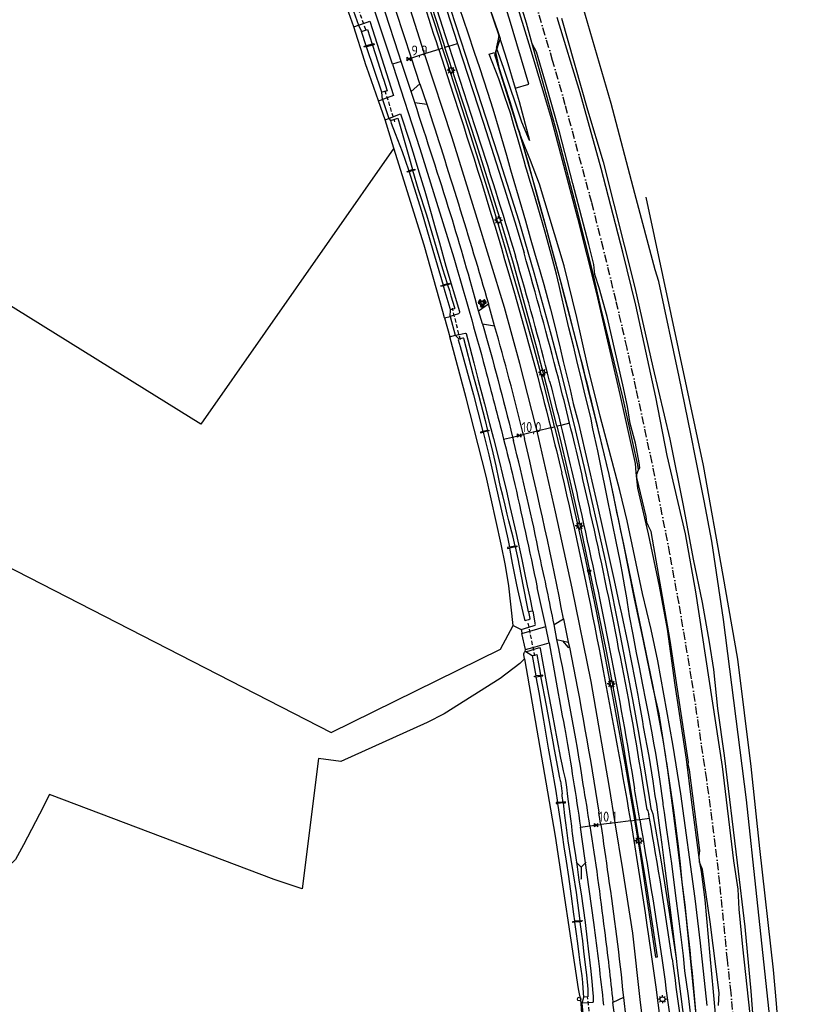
# Model space of a CAD drawing. Extents: x 165936 to 168490, y 440742 to 446306.
# Tile 29 of 78: x 168081 to 168275, y 442165 to 442411. Entities that reach past the tile are written whole.
import ezdxf

# ---------------------------------------------------------------- set-up
doc = ezdxf.new("R2010")
doc.units = 0
doc.header["$LTSCALE"] = 4
doc.linetypes.add('SPOOR', pattern=[0.8, 0.5, -0.15, 0, -0.15])
doc.linetypes.add('STIPPELFIJN', pattern=[0.375, 0.25, -0.125])
doc.layers.get('0').update_dxf_attribs({"linetype": 'CONTINUOUS'})
for name, color, linetype in [('G_BTD', 3, 'CONTINUOUS'), ('G_OTD', 32, 'CONTINUOUS'), ('G_OWG', 6, 'CONTINUOUS'), ('G_OWT', 6, 'CONTINUOUS'), ('G_WGD', 7, 'CONTINUOUS'), ('G_WTD', 5, 'CONTINUOUS'), ('LKWDUP', 5, 'CONTINUOUS'), ('LSHD', 3, 'CONTINUOUS'), ('LSPR', 7, 'CONTINUOUS'), ('PPALHM', 10, 'CONTINUOUS')]:
    doc.layers.add(name, color=color, linetype=linetype)
doc.layers.add('PBRD', color=7, linetype='CONTINUOUS', true_color=0xbd2877)
doc.layers.add('PPAL', color=7, linetype='CONTINUOUS', true_color=0xbd2877)
doc.styles.add('ISO', font='ISO')

# ---------------------------------------------------------------- blocks, each defined once
blk = doc.blocks.new('lichtmast')
at = {"color": 0}
for p, q in [((-0.6, 0), (-1, 0)), ((-0.71, 0.71), (-0.42, 0.42)), ((0, 0.6), (0, 1)), ((0.42, 0.42), (0.71, 0.71)), ((0.6, 0), (1, 0)), ((-0.42, -0.42), (-0.71, -0.71)), ((0, -0.6), (0, -1)), ((0.42, -0.42), (0.71, -0.71))]:
    blk.add_line(p, q, dxfattribs=at)
blk.add_circle((0, 0), 0.6, dxfattribs=at)
blk = doc.blocks.new('kilometerpaal')
at = {"color": 0}
for p, q in [((-0.44, 0.44), (0.44, -0.44)), ((-0.44, -0.44), (-0.44, 0.44)), ((0.44, 0.44), (-0.44, -0.44)), ((0.44, -0.44), (0.44, 0.44))]:
    blk.add_line(p, q, dxfattribs=at)
at = {"color": 0, "style": 'ISO'}
blk.add_attdef('KILOMETERPAAL', (0.59, 0.87), '', height=2.5, dxfattribs=at)
blk = doc.blocks.new('verkeersbord')
at = {"color": 0}
for p, q in [((0.5, 0.32), (-0.5, 0.32)), ((-0.5, 0.32), (0, -0.6)), ((0, -0.6), (0.5, 0.32))]:
    blk.add_line(p, q, dxfattribs=at)
blk = doc.blocks.new('verkeerslicht')
at = {"color": 0, "linetype": 'Continuous'}
for p, q in [((-1, 0), (-0.6, 0)), ((-0.3, 0.52), (-0.5, 0.86)), ((0.3, 0.52), (0.5, 0.86)), ((0.6, 0), (1, 0)), ((-0.3, -0.52), (-0.5, -0.86)), ((0.3, -0.52), (0.5, -0.86))]:
    blk.add_line(p, q, dxfattribs=at)
at = {"color": 0}
blk.add_circle((0, 0), 0.6, dxfattribs=at)
at = {"color": 0, "linetype": 'Continuous'}
for radius, start, end in [(0.996, 119.9985, 179.9935), (0.897, 119.9989, 179.9928), (0.797, 119.9994, 179.9919), (0.697, 120, 179.9907), (0.697, 0.0093, 60), (0.797, 0.0081, 60.0006), (0.897, 0.0072, 60.0011), (0.996, 0.0065, 60.0015), (0.996, 240.0015, 299.9985), (0.897, 240.0011, 299.9989), (0.797, 240.0006, 299.9994), (0.697, 240, 300)]:
    blk.add_arc((0, 0), radius, start, end, dxfattribs=at)
blk = doc.blocks.new('wegwijzer')
at = {"color": 0}
for q in [(-0.424, 1.424), (0.424, 1.424), (0, 0)]:
    blk.add_line((0, 1), q, dxfattribs=at)
blk = doc.blocks.new('verkeersbord-pl')
at = {"linetype": 'Continuous'}
blk.add_circle((0, 0), 0.03, dxfattribs=at)
blk = doc.blocks.new('verkeersteller')
at = {"color": 0}
blk.add_circle((0, 0), 0.45, dxfattribs=at)

msp = doc.modelspace()

# ---------------------------------------------------------------- linework, layer by layer
at = {"layer": 'G_BTD', "linetype": 'Continuous', "transparency": 33554687}
for points in [[(168205.512, 442394.087), (168208.947, 442395.151), (168204.047, 442411.353), (168195.556, 442438.027), (168179.706, 442482.001), (168173.263, 442508.231)], [(168205.137, 442417.451), (168209.23, 442404.14), (168214.499, 442386.516), (168221.156, 442361.547), (168225.85, 442342.71), (168231.677, 442317.411), (168235.552, 442300.08), (168235.71, 442297.852), (168236.173, 442293.904), (168238.798, 442282.516), (168241.543, 442269.387), (168243.577, 442258.566), (168245.461, 442244.547), (168248.364, 442226.046), (168249.584, 442215.877), (168251.638, 442200.181), (168252.102, 442197.895), (168252.966, 442190.809), (168254.221, 442176.818), (168255.114, 442167.789), (168256.227, 442154.889)], [(168270.153, 442150.139), (168269.08, 442162.804), (168266.066, 442191.667), (168263.412, 442215.879), (168257.686, 442261.046), (168254.752, 442280.664), (168252.853, 442290.778), (168250.754, 442301.184), (168249.481, 442307.501), (168246.593, 442321.82), (168241.459, 442345.648), (168240.605, 442348.579), (168235.472, 442367.729), (168229.517, 442390.231), (168221.349, 442418.432)], [(168217.096, 442411.662), (168223.593, 442388.719)], [(168201.417, 442407.309), (168201.434, 442407.36), (168203.411, 442401.16), (168205.512, 442394.087)], [(168236.39, 442298.5), (168236.237, 442299.682), (168232.443, 442316.733), (168227, 442339.198), (168224.933, 442348.054), (168220.925, 442363.882), (168215.921, 442383.105), (168209.799, 442405.186)], [(168200.603, 442403.206), (168201.44, 442399.281), (168201.54, 442398.944)], [(168205.512, 442394.087), (168206.506, 442390.742), (168209.107, 442381.029), (168207.195, 442385.562), (168202.664, 442399.06), (168200.802, 442404.211)], [(168223.593, 442388.719), (168227.528, 442375.67)], [(168253.561, 442164.352), (168251.905, 442179.985), (168250.595, 442191.102), (168247.027, 442217.373), (168245.022, 442229.772), (168241.208, 442250.663), (168239.589, 442258.495), (168237.413, 442267.564), (168233.56, 442285.762), (168231.677, 442293.338), (168226.774, 442311.994), (168223.629, 442324.741), (168220.912, 442336.647), (168217.753, 442349.603), (168211.598, 442370.028), (168209.387, 442375.995), (168207.116, 442381.576), (168206.208, 442384.119)], [(168175.138, 442379.11), (168126.758, 442309.947), (168104.09, 442324.072), (168056.042, 442353.89)], [(168227.528, 442375.67), (168235.457, 442344.208)], [(168235.457, 442344.208), (168239.961, 442324.266)], [(168239.961, 442324.266), (168244.212, 442306.205)], [(168244.212, 442306.205), (168247.542, 442289.564)], [(168247.542, 442289.564), (168250.102, 442276.115)], [(168250.102, 442276.115), (168252.367, 442265.249)], [(168252.367, 442265.249), (168254.101, 442255.311)], [(168254.101, 442255.311), (168255.169, 442248.497)], [(168255.169, 442248.497), (168256.21, 442238.723)], [(168256.21, 442238.723), (168257.845, 442226.924)], [(168257.845, 442226.924), (168261.115, 442200.116)], [(168261.115, 442200.116), (168262.982, 442184.083)], [(168262.982, 442184.083), (168264.502, 442167.913)], [(168264.502, 442167.913), (168265.353, 442156.786)], [(168221.928, 442164.879), (168222.27, 442159.865)]]:
    msp.add_lwpolyline(points, dxfattribs=at)
at = {"layer": 'G_OTD', "linetype": 'Continuous', "transparency": 33554687}
for points in [[(168039.491, 442294.27), (168159.421, 442232.75), (168201.802, 442253.624), (168205.041, 442259.536)], [(168207.851, 442251.151), (168206.637, 442249.965), (168201.781, 442246.23), (168187.705, 442237.383), (168183.51, 442235.184), (168161.824, 442225.48), (168156.29, 442226.238), (168152.155, 442193.563), (168145.18, 442195.939), (168088.883, 442217.174), (168086.354, 442212.288), (168082.361, 442204.621), (168080.373, 442200.868), (168076.695, 442197.429), (168073.46, 442194.643), (168070.372, 442192.048), (168065.789, 442189.026), (168061.858, 442186.409), (168057.889, 442184.141), (168053.783, 442186.307), (168046.145, 442180.739), (168035.791, 442172.401), (168024.082, 442158.807), (167987.838, 442139.659)]]:
    msp.add_lwpolyline(points, dxfattribs=at)
at = {"layer": 'G_OWG', "linetype": 'Continuous', "transparency": 33554687}
for points in [[(168134.707, 442591.129), (168144.588, 442564.044), (168157.244, 442529.887), (168158.569, 442526.311), (168181.269, 442466.377), (168189.625, 442441.976), (168201.417, 442407.309)], [(168187.335, 442404.133), (168186.449, 442406.872), (168182.275, 442419.7), (168174.445, 442443.538), (168169.33, 442458.948), (168170.316, 442459.251), (168173.619, 442448.561), (168176.895, 442438.485), (168179.073, 442431.786), (168182, 442422.706), (168187.397, 442405.895), (168187.912, 442404.319)], [(168188.101, 442417.841), (168193.079, 442402.414), (168201.081, 442377.684), (168206.407, 442360.886), (168210.173, 442347.898), (168212.699, 442338.901), (168214.517, 442332.217), (168216.519, 442324.634), (168220.132, 442310.363), (168222.816, 442299.113), (168227.853, 442276.581), (168229.024, 442270.94), (168231.296, 442259.644), (168234.916, 442240.961), (168236.47, 442232.253), (168239.066, 442216.41), (168239.517, 442213.661), (168239.955, 442212.351), (168242.05, 442200.303), (168243.994, 442188.23), (168245.788, 442176.134), (168245.821, 442176.134)], [(168165.128, 442409.446), (168163.403, 442414.187)], [(168164.627, 442414.59), (168166.274, 442409.851)], [(168191.444, 442414.308), (168193.627, 442407.976), (168195.279, 442403.133), (168196.56, 442399.258), (168198.539, 442393.146), (168199.877, 442388.947), (168201.54, 442383.579), (168202.537, 442380.148), (168203.321, 442377.363), (168204.374, 442373.658), (168207.096, 442364.285), (168208.093, 442360.879), (168209.257, 442356.651), (168210.387, 442352.848), (168211.787, 442348.099), (168212.679, 442344.941), (168213.626, 442341.509), (168214.384, 442338.774), (168215.014, 442336.135), (168216.74, 442328.968), (168217.536, 442325.607), (168218.495, 442321.625), (168219.257, 442318.665), (168220.056, 442315.154), (168221.29, 442310.543), (168221.615, 442309.135), (168225.488, 442292.411), (168226.245, 442289.146), (168227.453, 442283.598), (168228.777, 442277.573), (168230.285, 442270.819), (168231.469, 442265.321), (168232.11, 442262.484), (168233.75, 442254.903), (168234.678, 442250.285), (168235.397, 442246.447), (168236.231, 442242.106), (168236.563, 442240.05), (168237.367, 442235.509), (168237.589, 442234.155), (168238.984, 442226.804), (168239.952, 442220.536), (168240.524, 442216.825), (168240.921, 442214.757), (168241.416, 442210.638), (168242.204, 442204.683), (168242.856, 442199.958), (168243.362, 442196.189), (168243.758, 442192.874), (168244.448, 442186.972), (168245.152, 442181.521), (168245.821, 442176.134)], [(168201.417, 442407.309), (168201.156, 442405.994), (168200.856, 442404.482), (168200.802, 442404.211)], [(168187.335, 442404.133), (168186.384, 442403.827)], [(168215.384, 442309.278), (168215.015, 442310.789), (168212.742, 442319.603), (168210.007, 442329.797), (168206.845, 442341.079), (168204.349, 442349.732), (168199.978, 442364.396), (168194.408, 442382.205), (168190.149, 442395.423), (168188.403, 442400.833), (168187.335, 442404.133)], [(168188.858, 442404.623), (168187.912, 442404.319)], [(168215.95, 442309.416), (168215.679, 442310.53), (168213.85, 442317.816), (168210.942, 442328.969), (168207.212, 442342.62), (168205.063, 442350.185), (168202.131, 442359.946), (168195.801, 442380.141), (168190.818, 442395.422), (168187.912, 442404.319)], [(168249.793, 442158.906), (168248.89, 442166.766), (168248.037, 442173.048), (168247.629, 442176.764), (168246.601, 442185.428), (168245.671, 442192.438), (168244.73, 442199.874), (168243.987, 442204.902), (168243.439, 442208.922), (168242.908, 442212.717), (168242.595, 442214.704), (168242.532, 442215.081), (168241.714, 442221.05), (168241.297, 442223.808), (168240.751, 442227.518), (168240.32, 442229.626), (168239.718, 442233.087), (168238.86, 442237.479), (168238.23, 442240.816), (168237.487, 442244.68), (168236.605, 442249.096), (168235.931, 442252.709), (168235.026, 442257.226), (168234.175, 442261.967), (168233.621, 442265.303), (168233.445, 442266.456), (168233.003, 442269.214), (168232.309, 442273.077), (168231.79, 442275.737), (168230.816, 442280.531), (168229.911, 442285.048), (168228.301, 442292.879), (168227.123, 442298.676), (168226.194, 442303.244), (168224.985, 442308.792), (168224.508, 442311.174), (168222.789, 442318.289), (168222.127, 442321.227), (168221.144, 442325.184), (168220.159, 442329.215), (168218.982, 442334.068), (168217.915, 442338.423), (168217.006, 442342.432), (168216.509, 442344.647), (168215.824, 442347.51), (168214.542, 442352.561), (168213.001, 442358.081), (168212.328, 442360.343), (168211.168, 442364.396), (168210.172, 442367.777), (168209.284, 442370.76), (168208.449, 442373.594), (168208.209, 442374.34), (168207.776, 442375.906), (168206.266, 442381.128), (168205.108, 442385.08), (168204.3, 442387.84), (168203.659, 442389.778), (168202.939, 442391.914), (168202.061, 442394.447), (168201.394, 442396.434), (168198.989, 442402.611), (168200.355, 442403.016), (168200.492, 442402.648)], [(168200.603, 442403.206), (168200.551, 442402.947), (168200.492, 442402.648)], [(168200.802, 442404.211), (168200.711, 442403.751), (168200.603, 442403.206)], [(168201.54, 442398.944), (168200.76, 442401.422), (168200.446, 442402.418), (168200.492, 442402.648)], [(168206.208, 442384.119), (168201.54, 442398.944)], [(168172.952, 442386.165), (168171.264, 442390.964)], [(168172.261, 442391.301), (168173.871, 442386.532)], [(168206.208, 442384.119), (168206.469, 442383.29), (168208.62, 442375.729), (168210.741, 442368.159), (168212.831, 442360.58), (168213.865, 442356.788), (168214.891, 442352.994), (168216.921, 442345.399), (168218.92, 442337.796), (168220.889, 442330.185)], [(168187.846, 442336.566), (168189.126, 442331.839)], [(168189.202, 442336.933), (168190.493, 442332.209)], [(168214.424, 442309.043), (168215.384, 442309.278)], [(168215.384, 442309.278), (168218.726, 442295.595), (168223.016, 442276.401), (168225.854, 442262.662), (168227.705, 442253.167), (168229.878, 442241.806), (168232.954, 442225.025), (168235.16, 442212.418), (168235.432, 442210.722)], [(168216.924, 442309.654), (168215.95, 442309.416)], [(168215.95, 442309.416), (168216.822, 442305.838), (168220.016, 442292.173), (168222.079, 442282.919), (168224.572, 442271.334), (168226.487, 442262.061), (168228.27, 442253.106), (168231.185, 442237.529), (168234.584, 442217.345), (168235.711, 442210.757)], [(168204.849, 442306.702), (168207.555, 442307.363)], [(168227.058, 442305.248), (168228.937, 442297.328), (168230.09, 442291.792)], [(168232.271, 442281.498), (168239.884, 442244.682), (168240.751, 442240.217), (168241.579, 442235.744), (168241.823, 442234.36), (168242, 442233.351), (168242.368, 442231.264), (168243.119, 442226.778), (168243.266, 442225.849), (168243.373, 442225.173), (168243.831, 442222.285), (168244.172, 442220.037), (168244.504, 442217.787), (168245.137, 442213.282), (168245.472, 442210.743), (168245.562, 442210.061), (168245.732, 442208.773), (168246.288, 442204.258), (168246.805, 442199.739), (168247.282, 442195.215), (168247.963, 442189.534), (168248.609, 442183.848), (168249.218, 442178.159), (168249.51, 442175.313), (168249.793, 442172.466), (168250.331, 442166.769), (168250.834, 442161.069)], [(168207.032, 442258.532), (168207.068, 442258.29)], [(168207.068, 442258.29), (168207.176, 442257.53)], [(168217.369, 442255.693), (168218.752, 442253.999), (168219.071, 442254.06)], [(168208.047, 442252.968), (168208.086, 442253.504)], [(168234.456, 442210.6), (168235.432, 442210.722)], [(168235.432, 442210.722), (168236.865, 442201.775), (168240.637, 442176.429), (168241.166, 442176.508), (168238.458, 442194.111), (168236.16, 442208.139), (168235.711, 442210.757)], [(168236.71, 442210.881), (168235.711, 442210.757)], [(168224.231, 442209.328), (168226.935, 442209.665)], [(168245.821, 442176.134), (168246.11, 442173.809), (168246.609, 442169.815), (168247.431, 442163.359), (168248.051, 442158.41), (168248.101, 442157.608), (168248.775, 442152.007), (168249.306, 442147.436), (168249.957, 442141.111), (168250.911, 442133.249), (168252.548, 442118.535), (168252.806, 442115.6), (168252.877, 442114.672)], [(168222.806, 442159.902), (168222.298, 442164.906)]]:
    msp.add_lwpolyline(points, dxfattribs=at)
for points in [[(168220.889, 442330.185, -0.0067695), (168227.058, 442305.248)], [(168230.09, 442291.792, -0.0028143), (168232.271, 442281.498)]]:
    msp.add_lwpolyline(points, format="xyb", dxfattribs=at)
at = {"layer": 'G_OWT', "linetype": 'Continuous', "transparency": 33554687}
for points in [[(168166.274, 442409.851), (168167.528, 442410.294), (168169.122, 442410.857), (168175.064, 442392.247), (168173.427, 442391.694), (168172.261, 442391.301)], [(168165.128, 442409.446), (168166.274, 442409.851)], [(168168.183, 442399.731), (168166.865, 442403.922), (168166.118, 442406.297), (168165.128, 442409.446)], [(168166.274, 442409.851), (168167.002, 442408.31)], [(168169.724, 442405.151), (168170.115, 442405.256), (168170.168, 442404.989), (168169.806, 442404.892)], [(168168.287, 442404.487), (168167.802, 442404.358), (168167.686, 442404.607), (168168.2, 442404.744)], [(168171.264, 442390.964), (168168.319, 442399.299), (168168.183, 442399.731)], [(168172.261, 442391.301), (168172.122, 442393.085)], [(168171.264, 442390.964), (168172.261, 442391.301)], [(168172.952, 442386.165), (168173.871, 442386.532)], [(168175.138, 442379.11), (168172.952, 442386.165)], [(168173.871, 442386.532), (168174.912, 442386.948), (168176.809, 442387.706), (168179.055, 442380.799), (168179.94, 442377.941), (168181.415, 442373.17), (168182.893, 442368.298), (168184.511, 442362.704), (168185.461, 442359.122), (168186.54, 442355.367), (168188.138, 442349.548), (168191.528, 442338.138), (168191.532, 442337.938), (168191.486, 442337.736), (168191.314, 442337.608), (168190.232, 442337.262), (168189.202, 442336.933)], [(168173.871, 442386.532), (168174.245, 442386.025)], [(168187.846, 442336.566), (168187.405, 442338.195), (168182.678, 442354.77), (168175.138, 442379.11)], [(168178.945, 442373.181), (168178.51, 442373.055), (168178.422, 442373.25), (168178.877, 442373.383)], [(168179.797, 442373.652), (168180.361, 442373.817), (168180.406, 442373.604), (168179.86, 442373.446)], [(168187.56, 442344.579), (168186.97, 442344.428), (168186.914, 442344.597), (168187.504, 442344.766)], [(168188.534, 442345.06), (168189.18, 442345.244), (168189.236, 442345.005), (168188.6, 442344.843)], [(168189.202, 442336.933), (168189.344, 442338.566)], [(168187.846, 442336.566), (168189.202, 442336.933)], [(168189.126, 442331.839), (168190.493, 442332.209)], [(168205.041, 442259.536), (168203.96, 442269.484), (168203.095, 442274.536), (168202.011, 442279.867), (168198.232, 442296.894), (168193.262, 442316.566), (168189.126, 442331.839)], [(168190.493, 442332.209), (168191.444, 442332.419), (168193.016, 442332.766), (168193.218, 442332.645), (168193.626, 442331.078), (168195.148, 442325.281), (168196.264, 442320.977), (168197.815, 442315.007), (168199.092, 442310.131), (168200.112, 442306.371), (168201.612, 442300.392), (168202.346, 442297.253), (168203.335, 442293.184), (168204.205, 442289.367), (168205.788, 442282.587), (168207.175, 442276.036), (168207.855, 442272.723), (168208.487, 442269.486), (168209.15, 442266.523), (168209.873, 442263.124)], [(168190.493, 442332.209), (168191.397, 442331.331)], [(168197.438, 442308.111), (168196.811, 442307.954), (168196.846, 442307.761), (168197.488, 442307.914)], [(168198.589, 442308.398), (168198.918, 442308.481), (168198.936, 442308.261), (168198.642, 442308.191)], [(168205.516, 442279.411), (168205.908, 442279.49), (168205.943, 442279.254), (168205.567, 442279.184)], [(168204.091, 442279.125), (168203.561, 442279.019), (168203.622, 442278.818), (168204.136, 442278.915)], [(168209.873, 442263.124), (168208.847, 442262.97)], [(168210.494, 442260.199), (168210.539, 442260.211), (168210.026, 442263.147), (168209.873, 442263.124)], [(168207.032, 442258.532), (168208.908, 442259.093), (168210.277, 442259.502), (168210.481, 442259.611), (168210.558, 442259.759), (168210.547, 442259.951), (168210.494, 442260.199)], [(168205.041, 442259.536), (168207.032, 442258.532)], [(168207.851, 442251.151), (168207.675, 442252.24)], [(168208.213, 442253.02), (168208.984, 442253.15), (168210.036, 442253.494), (168211.587, 442254.002), (168211.782, 442253.773), (168212.387, 442250.462), (168213.643, 442243.613), (168214.764, 442237.492), (168215.956, 442231.144), (168216.828, 442226.278), (168217.197, 442224.796), (168217.561, 442223.089)], [(168208.213, 442253.02), (168209.793, 442252.014)], [(168207.851, 442251.151), (168215.495, 442206.756), (168221.297, 442168.52), (168221.537, 442167.303), (168221.87, 442165.732), (168221.928, 442164.879)], [(168210.712, 442246.7), (168210.367, 442246.666), (168210.329, 442246.861), (168210.68, 442246.901)], [(168211.872, 442246.817), (168212.443, 442246.874), (168212.423, 442247.104), (168211.833, 442247.035)], [(168217.561, 442223.089), (168218.036, 442221.113)], [(168218.036, 442221.113), (168218.2, 442220.176)], [(168218.2, 442220.176), (168218.353, 442219.009)], [(168218.353, 442219.009), (168218.652, 442216.718)], [(168217.495, 442215.081), (168218.146, 442215.136), (168218.133, 442215.349), (168217.472, 442215.294)], [(168218.652, 442216.718), (168219.364, 442211.108), (168219.606, 442209.248), (168219.694, 442208.07), (168219.773, 442207.392), (168220.122, 442204.979), (168220.575, 442201.887), (168221.011, 442199.071), (168221.482, 442195.728), (168222.023, 442192.283), (168222.537, 442188.739), (168222.999, 442185.121), (168223.559, 442180.675), (168223.816, 442178.515), (168224.465, 442172.915), (168224.685, 442170.356), (168224.993, 442167.444), (168225.044, 442166.667), (168225.079, 442165.415), (168225.048, 442165.215), (168224.844, 442165.097), (168223.808, 442165.019), (168222.298, 442164.906)], [(168216.121, 442215.181), (168215.761, 442215.151), (168215.782, 442214.938), (168216.151, 442214.969)], [(168220.48, 442185.191), (168219.96, 442185.147), (168219.96, 442185.4), (168220.445, 442185.447)], [(168221.682, 442185.566), (168222.266, 442185.623), (168222.236, 442185.34), (168221.719, 442185.296)], [(168222.298, 442164.906), (168222.685, 442166.441)], [(168222.298, 442164.906), (168221.928, 442164.879)]]:
    msp.add_lwpolyline(points, dxfattribs=at)
for points in [[(168207.675, 442252.24, -0.3424859), (168208.047, 442252.968)], [(168208.047, 442252.968, -0.0651846), (168208.213, 442253.02)]]:
    msp.add_lwpolyline(points, format="xyb", dxfattribs=at)
at = {"layer": 'G_WGD', "linetype": 'Continuous', "transparency": 33554687}
for points in [[(168209.799, 442405.186), (168208.353, 442410.403), (168204.523, 442422.987), (168196.409, 442448.416), (168190.558, 442465.05), (168189.646, 442466.547), (168189.216, 442467.58), (168188.682, 442469.407), (168188.524, 442470.993), (168178.829, 442498.906), (168173.378, 442514.14), (168169.691, 442524.094), (168168.111, 442525.915), (168167.493, 442527.521), (168167.842, 442529.152), (168167.335, 442531.228), (168160.311, 442550.193), (168151.797, 442573.825), (168147.809, 442584.143), (168145.607, 442589.381), (168143.965, 442594.778), (168141.521, 442602.035)], [(168182.777, 442402.667), (168173.828, 442430.856), (168163.015, 442463.658), (168151.984, 442497.11)], [(168161.131, 442497.594), (168162.718, 442492.64), (168163.06, 442491.527), (168163.818, 442489.129), (168166.981, 442476.018), (168170.395, 442462.491), (168173.149, 442453.242), (168180.954, 442429.235), (168188.751, 442404.951), (168188.858, 442404.623)], [(168174.819, 442400.108), (168166.441, 442425.277), (168155.516, 442458.666), (168143.745, 442494.4)], [(168191.072, 442405.335), (168191.03, 442405.464), (168183.267, 442429.606)], [(168176.983, 442400.804), (168176.376, 442402.636), (168172.957, 442413.17)], [(168179.529, 442401.623), (168175.73, 442413.286)], [(168268.684, 442023.254), (168268.944, 442027.845), (168268.985, 442050.743), (168268.734, 442074.176), (168268.059, 442097.309), (168266.856, 442123.976), (168265.595, 442146.442), (168264.363, 442162.117), (168262.544, 442179.075), (168261.629, 442188.481), (168261.35, 442193.471), (168260.298, 442200.549), (168257.439, 442224.165), (168250.716, 442267.933), (168248.174, 442282.479), (168243.581, 442302.131), (168240.705, 442316.681), (168235.737, 442339.786), (168232.487, 442352.999), (168227.044, 442374.003), (168221.746, 442392.94), (168215.983, 442411.847)], [(168188.858, 442404.623), (168191.072, 442405.335)], [(168191.072, 442405.335), (168197.51, 442385.629), (168202.747, 442369.131), (168205.451, 442360.594), (168207.733, 442352.837)], [(168236.39, 442298.5), (168236.69, 442299.042), (168236.561, 442300.258), (168235.618, 442305.184), (168234.34, 442310.114), (168233.618, 442314.362), (168232.454, 442319.842), (168228.526, 442336.942), (168226.526, 442344.09), (168225.474, 442347.452), (168225.214, 442349.904), (168223.975, 442354.918), (168219.961, 442370.192), (168216.593, 442383.166), (168213.065, 442395.564), (168210.88, 442403.222), (168209.799, 442405.186)], [(168182.777, 442402.667), (168179.529, 442401.623)], [(168186.384, 442403.827), (168182.777, 442402.667)], [(168210.984, 442308.202), (168210.704, 442309.415), (168206.657, 442325.163), (168202.794, 442339.145), (168195.618, 442362.562), (168189.748, 442381.701), (168182.777, 442402.667)], [(168186.384, 442403.827), (168190.013, 442392.584)], [(168188.858, 442404.623), (168195.357, 442384.771)], [(168176.983, 442400.804), (168174.819, 442400.108)], [(168179.474, 442393.279), (168176.983, 442400.804)], [(168181.618, 442395.207), (168179.529, 442401.623)], [(168174.819, 442400.108), (168174.894, 442399.882), (168181.602, 442379.024), (168185.841, 442365.575), (168190.145, 442351.595)], [(168179.474, 442393.279), (168181.618, 442395.207)], [(168180.37, 442390.487), (168179.474, 442393.279)], [(168181.618, 442395.207), (168183.348, 442390.125)], [(168180.37, 442390.487), (168183.348, 442390.125)], [(168190.013, 442392.584), (168191.637, 442387.522)], [(168196.365, 442338.356), (168198.813, 442340.084)], [(168200.349, 442334.543), (168198.813, 442340.084)], [(168197.333, 442335.058), (168196.365, 442338.356)], [(168197.333, 442335.058), (168200.349, 442334.543)], [(168214.424, 442309.043), (168210.984, 442308.202)], [(168219.144, 442310.197), (168216.924, 442309.654)], [(168202.623, 442306.157), (168204.849, 442306.702)], [(168204.849, 442306.702), (168205.048, 442305.887)], [(168207.555, 442307.363), (168207.44, 442307.829)], [(168210.984, 442308.202), (168207.555, 442307.363)], [(168207.555, 442307.363), (168207.809, 442306.322)], [(168230.575, 442210.118), (168229.139, 442218.919), (168224.535, 442245.535), (168219.79, 442268.873), (168215.645, 442288.011), (168210.984, 442308.202)], [(168256.466, 442164.308), (168256.604, 442167.524), (168254.353, 442185.259), (168252.389, 442198.387), (168251.708, 442200.221), (168251.607, 442201.786), (168251.713, 442203.158), (168249.162, 442223.342), (168248.86, 442224.612), (168248.891, 442225.3), (168244.311, 442255.768), (168239.599, 442283.086), (168238.878, 442284.41), (168238.501, 442285.286), (168238.286, 442286.816), (168235.987, 442296.565), (168235.993, 442297.449), (168236.39, 442298.5)], [(168213.17, 442259.24), (168211.042, 442269.074)], [(168215.246, 442259.749), (168217.595, 442261.202)], [(168215.978, 442256.003), (168215.246, 442259.749)], [(168217.595, 442261.202), (168218.804, 442255.374)], [(168207.176, 442257.53), (168213.17, 442259.24)], [(168208.086, 442253.504), (168207.176, 442257.53)], [(168214.046, 442255.19), (168213.17, 442259.24)], [(168208.086, 442253.504), (168209.929, 442254.025), (168214.046, 442255.19)], [(168215.978, 442256.003), (168217.369, 442255.693)], [(168217.369, 442255.693), (168218.804, 442255.374)], [(168218.804, 442255.374), (168219.071, 442254.06)], [(168238.555, 442213.351), (168237.626, 442219.001)], [(168234.456, 442210.6), (168230.575, 442210.118)], [(168234.456, 442210.6), (168234.484, 442210.437), (168236.919, 442195.028), (168238.037, 442187.575), (168238.489, 442184.458), (168238.796, 442182.271), (168239.697, 442175.938), (168240.702, 442168.95), (168241.755, 442161.061), (168242.532, 442154.781), (168243.383, 442147.623), (168243.438, 442147.182)], [(168239.149, 442211.184), (168236.71, 442210.881)], [(168239.149, 442211.184), (168238.973, 442212.163)], [(168221.873, 442209.035), (168224.231, 442209.328)], [(168225.236, 442185.138), (168221.873, 442209.035)], [(168230.575, 442210.118), (168226.935, 442209.665)], [(168239.104, 442146.669), (168238.946, 442148.381), (168236.849, 442165.844), (168234.951, 442182.449), (168232.488, 442198.395), (168230.575, 442210.118)], [(168232.611, 442166.382), (168229.97, 442165.099)], [(168232.611, 442166.382), (168233.2, 442161.18)], [(168230.387, 442161.974), (168229.97, 442165.099)]]:
    msp.add_lwpolyline(points, dxfattribs=at)
for points in [[(168186.384, 442403.827, 0.0023137), (168166.826, 442463.293)], [(168189.316, 442362.651, 0.0022281), (168180.37, 442390.487)], [(168183.348, 442390.125, -0.007851), (168198.813, 442340.084)], [(168191.637, 442387.522, -0.0092401), (168205.308, 442342.803)], [(168195.357, 442384.771, -0.0057574), (168205.582, 442351.991)], [(168196.365, 442338.356, 0.0058806), (168189.316, 442362.651)], [(168190.145, 442351.595, -0.0049528), (168197.984, 442323.924)], [(168214.129, 442320.749, 0.00746), (168205.582, 442351.991)], [(168216.318, 442321.479, 0.00679), (168207.733, 442352.837)], [(168205.308, 442342.803, -0.0086982), (168214.424, 442309.043)], [(168197.333, 442335.058, -0.0095256), (168204.849, 442306.702)], [(168207.44, 442307.829, 0.0095485), (168200.349, 442334.543)], [(168197.984, 442323.924, -0.0026554), (168202.623, 442306.157)], [(168219.144, 442310.197, 0.0028361), (168216.318, 442321.479)], [(168214.129, 442320.749, -0.0029942), (168216.924, 442309.654)], [(168214.424, 442309.043, -0.0028088), (168217.2, 442297.72)], [(168216.924, 442309.654, -0.0060715), (168222.179, 442287.086)], [(168224.399, 442287.615, 0.0055443), (168219.144, 442310.197)], [(168202.623, 442306.157, -0.0014744), (168205.041, 442296.587)], [(168211.667, 442276.815, 0.0121395), (168205.048, 442305.887)], [(168217.595, 442261.202, 0.0113942), (168207.809, 442306.322)], [(168226.609, 442253.561, 0.0108948), (168217.2, 442297.72)], [(168205.041, 442296.587, -0.0022148), (168211.042, 442269.074)], [(168222.179, 442287.086, -0.0067496), (168229.251, 442253.298)], [(168231.416, 442253.797, 0.0091365), (168224.399, 442287.615)], [(168215.246, 442259.749, 0.0067372), (168211.667, 442276.815)], [(168214.046, 442255.19, 0.0075508), (168218.12, 442232.694)], [(168222.565, 442219.733, 0.011775), (168215.978, 442256.003)], [(168219.071, 442254.06, -0.0114828), (168226.441, 442212.775)], [(168234.456, 442210.6, 0.0058923), (168226.609, 442253.561)], [(168229.251, 442253.298, -0.0092756), (168235.383, 442218.581)], [(168237.626, 442219.001, 0.0122984), (168231.416, 442253.797)], [(168218.12, 442232.694, -0.0043578), (168221.873, 442209.035)], [(168224.231, 442209.328, 0.0030736), (168222.565, 442219.733)], [(168236.71, 442210.881, 0.0011786), (168235.383, 442218.581)], [(168226.935, 442209.665, 0.0012545), (168226.441, 442212.775)], [(168238.555, 442213.351, -0.0687991), (168238.973, 442212.163)], [(168236.71, 442210.881, -0.0053903), (168242.306, 442175.637)], [(168244.798, 442175.994, 0.0090686), (168239.149, 442211.184)], [(168224.231, 442209.328, -0.0075567), (168227.863, 442183.116)], [(168226.935, 442209.665, -0.0062167), (168228.771, 442196.806)], [(168228.771, 442196.806, -0.0133478), (168232.611, 442166.382)], [(168227.708, 442164.399, 0.0051132), (168225.236, 442185.138)], [(168227.863, 442183.116, -0.0069403), (168229.97, 442165.099)], [(168244.798, 442175.994, -0.0057017), (168248.467, 442147.778)], [(168242.306, 442175.637, -0.0051461), (168245.961, 442147.481)]]:
    msp.add_lwpolyline(points, format="xyb", dxfattribs=at)
at = {"layer": 'G_WTD', "linetype": 'Continuous', "transparency": 33554687}
for points in [[(168167.002, 442408.31), (168168.566, 442408.794), (168169.724, 442405.151)], [(168168.2, 442404.744), (168167.002, 442408.31)], [(168169.724, 442405.151), (168168.2, 442404.744)], [(168169.806, 442404.892), (168168.287, 442404.487)], [(168172.122, 442393.085), (168168.287, 442404.487)], [(168169.806, 442404.892), (168172.396, 442396.743), (168172.527, 442396.33), (168173.438, 442393.463), (168172.92, 442393.314), (168172.122, 442393.085)], [(168174.245, 442386.025), (168175.115, 442386.301), (168176.107, 442386.615), (168176.701, 442384.551), (168178.861, 442376.968), (168179.779, 442373.71), (168179.797, 442373.652)], [(168174.245, 442386.025), (168174.46, 442385.354), (168175.439, 442382.774), (168177.21, 442378.208), (168177.98, 442376.073), (168178.877, 442373.383)], [(168179.797, 442373.652), (168178.877, 442373.383)], [(168179.86, 442373.446), (168178.945, 442373.181)], [(168178.945, 442373.181), (168179.314, 442372.074), (168182.048, 442363.302), (168184.904, 442353.531), (168187.504, 442344.766)], [(168188.534, 442345.06), (168187.43, 442348.732), (168185.816, 442354.151), (168184.715, 442357.755), (168183.345, 442362.279), (168181.335, 442368.665), (168179.86, 442373.446)], [(168188.534, 442345.06), (168187.504, 442344.766)], [(168188.6, 442344.843), (168187.56, 442344.579)], [(168189.344, 442338.566), (168189.241, 442338.915), (168187.996, 442343.109), (168187.56, 442344.579)], [(168188.6, 442344.843), (168189.028, 442343.419), (168189.419, 442342.12), (168190.272, 442339.144), (168190.31, 442339.012), (168190.288, 442338.862), (168189.865, 442338.729), (168189.344, 442338.566)], [(168191.397, 442331.331), (168191.299, 442331.228), (168191.251, 442331.102), (168191.712, 442329.411), (168193.309, 442323.641), (168194.417, 442319.687), (168195.067, 442317.325), (168196.181, 442313.071), (168197.438, 442308.111)], [(168191.397, 442331.331), (168191.698, 442331.407), (168192.366, 442331.576), (168192.491, 442331.579), (168192.594, 442331.456), (168195.015, 442322.127), (168196.291, 442317.326), (168197.978, 442310.833), (168198.589, 442308.398)], [(168198.589, 442308.398), (168197.438, 442308.111)], [(168198.642, 442308.191), (168197.488, 442307.914)], [(168197.488, 442307.914), (168197.979, 442305.975), (168198.874, 442302.247), (168200.25, 442296.346), (168203.633, 442281.256), (168204.091, 442279.125)], [(168205.516, 442279.411), (168204.992, 442281.653), (168203.903, 442285.75), (168203.488, 442287.383), (168202.985, 442289.642), (168202.387, 442292.104), (168201.807, 442294.24), (168201.54, 442295.82), (168200.743, 442299.535), (168199.96, 442302.75), (168199.141, 442306.202), (168198.642, 442308.191)], [(168205.516, 442279.411), (168204.091, 442279.125)], [(168205.567, 442279.184), (168204.136, 442278.915)], [(168207.497, 442262.767), (168206.165, 442268.533), (168205.874, 442270.164), (168204.879, 442275.157), (168204.248, 442278.394), (168204.136, 442278.915)], [(168208.847, 442262.97), (168208.442, 442265.013), (168206.996, 442272.315), (168206.228, 442276.23), (168205.567, 442279.184)], [(168208.847, 442262.97), (168209.188, 442261.249), (168209.16, 442261.074), (168208.956, 442260.928), (168208.202, 442260.769), (168207.976, 442260.698), (168207.497, 442262.767)], [(168209.793, 442252.014), (168210.313, 442252.121), (168210.899, 442252.241), (168211.726, 442247.601), (168211.833, 442247.035)], [(168209.793, 442252.014), (168210.68, 442246.901)], [(168211.833, 442247.035), (168210.68, 442246.901)], [(168210.712, 442246.7), (168211.872, 442246.817)], [(168210.712, 442246.7), (168211.398, 442242.759), (168212.601, 442235.786), (168213.804, 442228.788), (168214.632, 442224.198), (168215.677, 442218.003), (168216.121, 442215.181)], [(168211.872, 442246.817), (168213.256, 442239.522), (168214.914, 442230.415), (168215.249, 442228.484), (168216.599, 442221.384)], [(168217.008, 442219.426), (168217.091, 442218.676)], [(168217.091, 442218.676), (168217.239, 442217.322)], [(168217.472, 442215.294), (168216.121, 442215.181)], [(168217.495, 442215.081), (168216.151, 442214.969)], [(168220.445, 442185.447), (168220.434, 442185.528), (168220.237, 442187.185), (168219.603, 442191.684), (168218.908, 442196.635), (168218.329, 442200.481), (168217.818, 442204.1), (168216.906, 442210.109), (168216.823, 442210.662), (168216.151, 442214.969)], [(168217.891, 442211.908), (168218.373, 442208.236), (168218.716, 442205.623), (168219.467, 442200.871), (168220.031, 442197.325), (168220.76, 442192.673), (168221.682, 442185.566)], [(168221.682, 442185.566), (168220.445, 442185.447)], [(168221.719, 442185.296), (168220.48, 442185.191)], [(168222.685, 442166.441), (168222.53, 442168.673), (168222.426, 442170.127), (168222.252, 442171.759), (168222.054, 442173.416), (168221.808, 442175.126), (168221.546, 442177.136), (168221.158, 442179.9), (168220.8, 442182.839), (168220.48, 442185.191)], [(168221.719, 442185.296), (168222.132, 442182.246), (168222.404, 442180.536), (168222.647, 442177.927), (168223.066, 442174.561), (168223.361, 442172.024), (168223.699, 442168.461), (168223.739, 442166.533), (168223.663, 442166.526), (168222.685, 442166.441)]]:
    msp.add_lwpolyline(points, dxfattribs=at)
for points in [[(168216.599, 442221.384, -0.0123337), (168216.903, 442220.082)], [(168216.903, 442220.082, -0.0227705), (168217.008, 442219.426)], [(168217.472, 442215.294, -0.0024334), (168217.239, 442217.322)], [(168217.495, 442215.081, 0.0029728), (168217.891, 442211.908)]]:
    msp.add_lwpolyline(points, format="xyb", dxfattribs=at)
at = {"layer": 'LKWDUP', "linetype": 'STIPPELFIJN', "lineweight": -3, "transparency": 33554687}
for points in [[(168168.072, 442408.703), (168165.234, 442416.999)], [(168172.849, 442393.54), (168175.304, 442385.696)], [(168191.786, 442331.054), (168189.791, 442339.023)], [(168208.708, 442260.087), (168210.354, 442251.916)], [(168224.439, 442158.447), (168223.655, 442166.608)]]:
    msp.add_lwpolyline(points, dxfattribs=at)
at = {"layer": 'LSHD', "linetype": 'Continuous', "lineweight": -3, "transparency": 33554687}
for points in [[(168197.486, 442418.898), (168201.143, 442408.268), (168201.731, 442406.532), (168200.396, 442402.452), (168202.725, 442395.083), (168204.228, 442390.53), (168206.203, 442384.055), (168208.642, 442375.719), (168211.385, 442365.751), (168213.358, 442358.744), (168216.105, 442348.498), (168217.446, 442343.335), (168219.081, 442336.967), (168221.678, 442327.035), (168224.158, 442317.018), (168226.053, 442309.485), (168228.937, 442297.328), (168232.522, 442280.118), (168235.261, 442266.655), (168237.556, 442255.697), (168239.908, 442244.266), (168241.475, 442237.378), (168242.501, 442230.987), (168243.655, 442223.261), (168244.776, 442215.083), (168246.073, 442204.74), (168246.985, 442197.331), (168248.212, 442186.793), (168249.187, 442177.795), (168250.665, 442162.786)], [(168166.865, 442403.922), (168166.118, 442406.297)], [(168238.231, 442366.796), (168252.589, 442299.614), (168257.539, 442272.021), (168261.185, 442251.129), (168264.51, 442224.163), (168266.709, 442203.625), (168270.122, 442173.288), (168270.856, 442164.881), (168273.003, 442136.336), (168272.994, 442117.852), (168272.677, 442107.63), (168272.657, 442102.94), (168273.636, 442089.176), (168274.89, 442078.084), (168275.41, 442070.165), (168270.023, 442071.788), (168270.159, 442067.838), (168270.184, 442056.1), (168270.417, 442037.569), (168270.086, 442023.993), (168269.371, 442023.091)]]:
    msp.add_lwpolyline(points, dxfattribs=at)
at = {"layer": 'LSPR', "linetype": 'SPOOR', "transparency": 33554687}
msp.add_lwpolyline([(168261.602, 442143.598), (168259.561, 442167.546), (168258.668, 442175.742), (168256.766, 442194.922), (168255.686, 442204.208), (168253.486, 442220.943), (168249.692, 442246.18), (168246.535, 442264.953), (168244.254, 442277.504), (168239.789, 442300.272), (168235.842, 442318.742), (168233.529, 442329.011), (168230.776, 442340.84), (168227.605, 442353.884), (168224.682, 442365.463), (168218.055, 442389.919), (168214.897, 442401.017), (168208.529, 442422.3)], dxfattribs=at)

# ---------------------------------------------------------------- block references
at = {"layer": 'PBRD', "transparency": 33554687}
for p in [(168197.245, 442340.28), (168224.06, 442272.983)]:
    msp.add_blockref('verkeersbord', p, dxfattribs=at)
at = {"layer": 'PBRD', "transparency": 33554687, "xscale": 3, "yscale": 3, "zscale": 3}
msp.add_blockref('wegwijzer', (168222.037, 442196.004), dxfattribs=at)
at = {"layer": 'PPAL', "transparency": 33554687}
for name, p in [('lichtmast', (168189.47, 442398.615)), ('lichtmast', (168201.312, 442361.033)), ('verkeerslicht', (168197.245, 442340.28)), ('lichtmast', (168212.334, 442322.895)), ('lichtmast', (168221.569, 442284.5)), ('verkeersbord-pl', (168224.06, 442272.983)), ('lichtmast', (168229.573, 442244.899)), ('lichtmast', (168236.475, 442205.614)), ('verkeersbord-pl', (168222.037, 442196.004)), ('verkeersteller', (168221.541, 442165.948)), ('lichtmast', (168242.402, 442165.903))]:
    msp.add_blockref(name, p, dxfattribs=at)
at = {"layer": 'PPALHM', "transparency": 33554687}
for p, values in [((168178.917, 442401.426), {'KILOMETERPAAL': '9,9'}), ((168206.532, 442307.113), {'KILOMETERPAAL': '10,0'}), ((168225.805, 442209.524), {'KILOMETERPAAL': '10,1'})]:
    msp.add_blockref('kilometerpaal', p, dxfattribs=at).add_auto_attribs(values)

doc.saveas('drawing.dxf')
